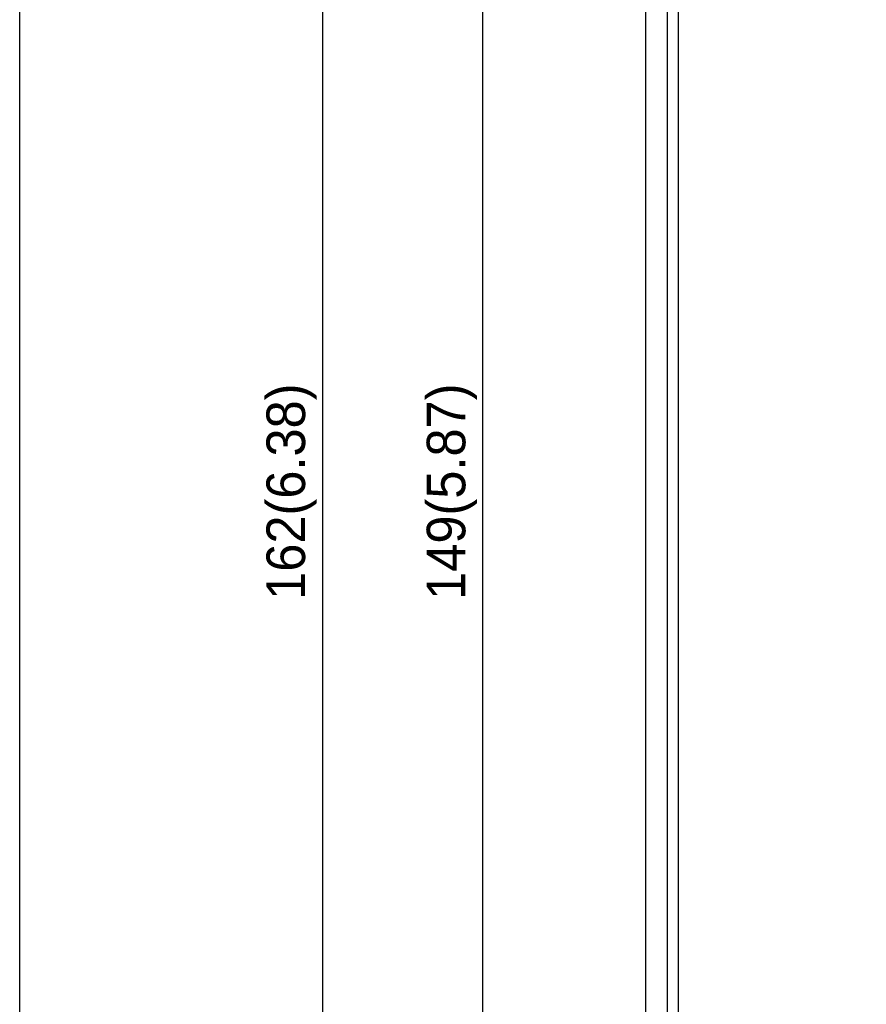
# Model space of a CAD drawing. Extents: x 101 to 1769, y -117 to 553.
# Tile 31 of 60: x 658 to 735, y 272 to 361. Entities that reach past the tile are written whole.
import ezdxf

# ---------------------------------------------------------------- set-up
doc = ezdxf.new("R2010")
doc.units = 0
doc.header["$LTSCALE"] = 23.1
doc.header["$MEASUREMENT"] = 0
doc.layers.get('0').update_dxf_attribs({"linetype": 'CONTINUOUS'})
doc.layers.get('Defpoints').update_dxf_attribs({"linetype": 'CONTINUOUS'})
doc.dimstyles.get("Standard").update_dxf_attribs({"dimtxt": 3, "dimasz": 2.5, "dimexe": 2, "dimexo": 2, "dimgap": 0.5, "dimtad": 1, "dimdec": 1, "dimzin": 0, "dimdsep": 46, "dimtxsty": 'Standard', "dimcen": 3, "dimadec": 0, "dimazin": 0, "dimtfac": 1, "dimtdec": 1, "dimtofl": 0, "dimtmove": 1, "dimatfit": 3, "dimfxl": 0, "dimtolj": 1, "dimtzin": 0, "dimarcsym": 0})

# ---------------------------------------------------------------- blocks, each defined once
blk = doc.blocks.new('*D26')
at = {"color": 0, "lineweight": -2}
for p, q in [((714.582, 399.564), (683.328, 399.564)), ((685.328, 397.064), (685.328, 240.066)), ((714.582, 237.566), (683.328, 237.566))]:
    blk.add_line(p, q, dxfattribs=at)
at = {"color": 0}
for points in [[(684.911, 397.064), (685.744, 397.064), (685.328, 399.564)], [(684.911, 240.066), (685.744, 240.066), (685.328, 237.566)]]:
    blk.add_solid(points, dxfattribs=at)
at = {"layer": 'Defpoints', "color": 0}
for p in [(716.582, 399.564), (685.328, 237.566), (716.582, 237.566)]:
    blk.add_point(p, dxfattribs=at)
at = {"color": 0, "insert": (682.526, 318.565), "char_height": 3.5, "attachment_point": 5, "rotation": 90}
blk.add_mtext('\\A1;{\\f新細明體|b0|i0|c136|p54;162(6.38)}', dxfattribs=at)
blk = doc.blocks.new('*D27')
at = {"color": 0, "lineweight": -2}
for p, q in [((722.582, 393.065), (697.853, 393.065)), ((699.853, 246.565), (699.853, 390.565)), ((732.582, 244.065), (697.853, 244.065))]:
    blk.add_line(p, q, dxfattribs=at)
at = {"color": 0}
for points in [[(699.436, 390.565), (700.269, 390.565), (699.853, 393.065)], [(699.436, 246.565), (700.269, 246.565), (699.853, 244.065)]]:
    blk.add_solid(points, dxfattribs=at)
at = {"layer": 'Defpoints', "color": 0}
for p in [(699.853, 393.065), (724.582, 393.065), (734.582, 244.065)]:
    blk.add_point(p, dxfattribs=at)
at = {"color": 0, "insert": (697.041, 318.565), "char_height": 3.5, "attachment_point": 5, "rotation": 90}
blk.add_mtext('\\A1;{\\f新細明體|b0|i0|c136|p54;149(5.87)}', dxfattribs=at)

msp = doc.modelspace()

# ---------------------------------------------------------------- linework, layer by layer
msp.add_line((657.897, 7.382), (657.897, 553.397))
at = {"color": 7, "linetype": 'Continuous'}
for p, q in [((714.582, 397.564), (714.582, 239.566)), ((716.582, 252.635), (716.582, 382.635)), ((717.547, 381.81), (717.547, 253.29))]:
    msp.add_line(p, q, dxfattribs=at)

# ---------------------------------------------------------------- dimensions: what is measured, and where the dimension line sits
for base, p1, p2, text, picture, middle in [((685.328, 237.566), (716.582, 399.564), (716.582, 237.566), '{\\f新細明體|b0|i0|c136|p54;162(6.38)}', '*D26', (682.526, 318.565)), ((699.853, 393.065), (734.582, 244.065), (724.582, 393.065), '{\\f新細明體|b0|i0|c136|p54;149(5.87)}', '*D27', (697.041, 318.565))]:
    dim = msp.add_linear_dim(base=base, p1=p1, p2=p2, angle=90, text=text, dimstyle='Standard', override={"dimtxt": 3.5, "dimasz": 2.5, "dimexe": 2, "dimexo": 2, "dimgap": 0.5, "dimdec": 0, "dimlfac": 2, "dimzin": 0, "dimcen": 3, "dimtol": 0, "dimtdec": 0, "dimtzin": 0})
    dim.commit()
    dim.dimension.update_dxf_attribs({"geometry": picture, "text_midpoint": middle})

doc.saveas('drawing.dxf')
